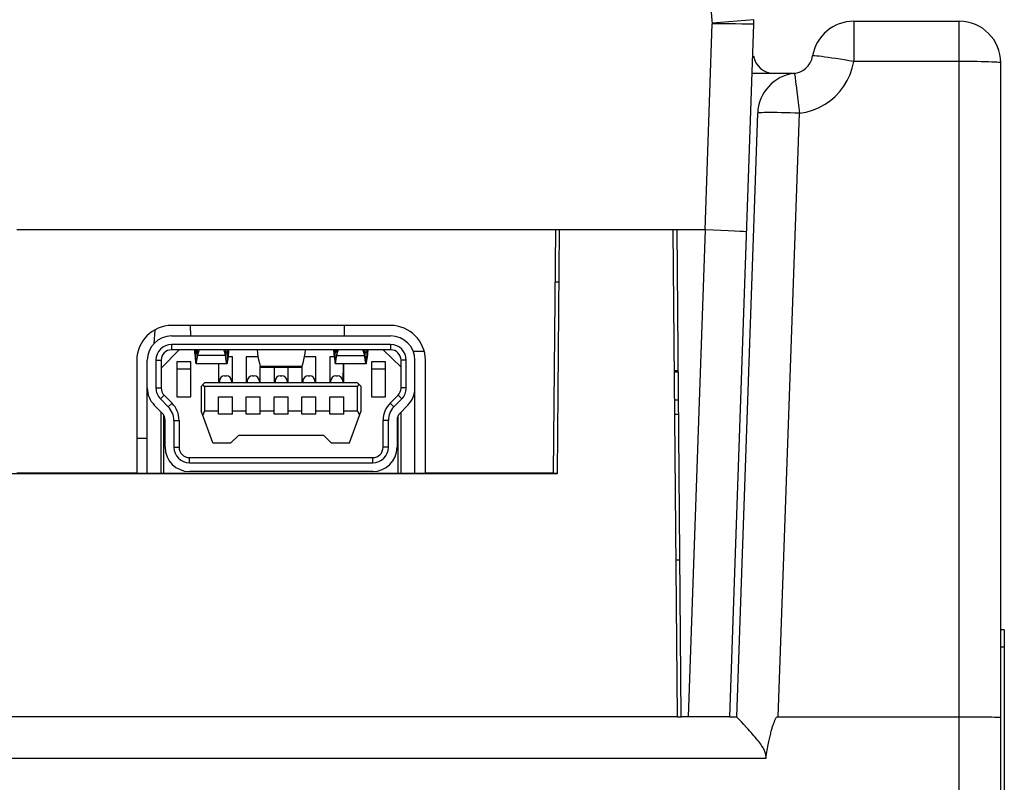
# Model space of a CAD drawing. Extents: x -841 to -216, y -127 to 601.
# Tile 113 of 201: x -532 to -504, y 528 to 549. Entities that reach past the tile are written whole.
import ezdxf

# ---------------------------------------------------------------- set-up
doc = ezdxf.new("R2010")
doc.units = 0
doc.header["$LTSCALE"] = 23.1
doc.layers.add('HEATSINK_AM_0', color=7, linetype='CONTINUOUS')

msp = doc.modelspace()

# ---------------------------------------------------------------- linework, layer by layer
at = {"layer": 'HEATSINK_AM_0', "color": 7}
for p, q in [((-512.864, 554.416), (-512.42, 549.344)), ((-511.225, 549.459), (-512.421, 549.355)), ((-508.35, 549.416), (-505.32, 549.416)), ((-508.35, 549.416), (-508.35, 548.258)), ((-505.32, 450.916), (-505.32, 549.416)), ((-512.627, 543.416), (-512.42, 549.344)), ((-511.915, 529.416), (-511.22, 549.328)), ((-511.571, 549.334), (-511.753, 549.337)), ((-511.22, 549.328), (-511.571, 549.334)), ((-505.32, 548.258), (-508.35, 548.258)), ((-504.12, 450.916), (-504.12, 548.216)), ((-510.12, 547.916), (-511.269, 547.916)), ((-510.05, 547.891), (-510.039, 547.807)), ((-510.039, 547.807), (-510.022, 547.671)), ((-510.022, 547.671), (-510, 547.49)), ((-510, 547.49), (-509.96, 547.153)), ((-509.96, 547.153), (-509.914, 546.77)), ((-511.114, 546.77), (-511.72, 529.416)), ((-510.52, 529.416), (-509.914, 546.77)), ((-512.627, 543.416), (-532.42, 543.416)), ((-516.981, 536.416), (-516.92, 543.416)), ((-516.82, 543.416), (-516.881, 536.4)), ((-513.542, 543.416), (-516.82, 543.416)), ((-513.42, 529.416), (-513.542, 543.416)), ((-513.309, 529.416), (-513.431, 543.416)), ((-512.628, 543.416), (-513.117, 529.416)), ((-516.833, 541.916), (-516.933, 541.916)), ((-521.67, 540.666), (-527.97, 540.666)), ((-527.437, 540.666), (-527.429, 540.366)), ((-523.002, 540.666), (-523.01, 540.366)), ((-528.456, 540.534), (-528.477, 540.147)), ((-527.97, 540.366), (-521.67, 540.366)), ((-527.97, 540.116), (-527.97, 539.966)), ((-521.67, 540.116), (-527.97, 540.116)), ((-521.67, 540.116), (-521.67, 539.966)), ((-527.755, 539.966), (-528.27, 539.435)), ((-521.67, 539.966), (-527.97, 539.966)), ((-527.27, 539.593), (-527.27, 539.883)), ((-527.27, 539.883), (-527.25, 539.883)), ((-527.22, 539.8), (-527.22, 539.966)), ((-526.42, 539.8), (-527.22, 539.8)), ((-526.42, 539.966), (-526.42, 539.8)), ((-526.389, 539.883), (-526.37, 539.883)), ((-526.37, 539.883), (-526.37, 539.593)), ((-526.22, 539.766), (-526.345, 539.766)), ((-526.22, 539.016), (-526.22, 539.766)), ((-525.82, 539.766), (-525.82, 539.016)), ((-525.484, 539.766), (-525.82, 539.766)), ((-523.82, 539.766), (-524.156, 539.766)), ((-523.82, 539.016), (-523.82, 539.766)), ((-523.42, 539.766), (-523.42, 539.016)), ((-523.294, 539.766), (-523.42, 539.766)), ((-523.27, 539.883), (-523.27, 539.593)), ((-523.25, 539.883), (-523.27, 539.883)), ((-523.22, 539.966), (-523.22, 539.8)), ((-523.22, 539.8), (-522.42, 539.8)), ((-522.42, 539.8), (-522.42, 539.966)), ((-522.37, 539.883), (-522.389, 539.883)), ((-522.37, 539.593), (-522.37, 539.883)), ((-521.37, 539.466), (-521.885, 539.966)), ((-520.706, 539.916), (-521.017, 539.916)), ((-528.97, 539.666), (-528.97, 536.416)), ((-528.67, 536.416), (-528.67, 539.666)), ((-528.42, 539.666), (-528.42, 538.869)), ((-528.42, 539.666), (-528.27, 539.666)), ((-528.27, 539.666), (-528.27, 538.869)), ((-527.82, 539.616), (-527.82, 538.616)), ((-527.42, 539.616), (-527.82, 539.616)), ((-527.42, 538.616), (-527.42, 539.616)), ((-526.377, 539.566), (-527.262, 539.566)), ((-526.62, 539.566), (-526.62, 539.016)), ((-526.389, 539.614), (-526.405, 539.711)), ((-525.42, 539.016), (-525.42, 539.489)), ((-524.22, 539.489), (-525.42, 539.489)), ((-524.22, 539.489), (-524.22, 539.016)), ((-522.377, 539.566), (-523.262, 539.566)), ((-523.031, 539.56), (-523.044, 539.066)), ((-523.02, 539.016), (-523.02, 539.566)), ((-521.82, 539.616), (-522.22, 539.616)), ((-522.22, 539.616), (-522.22, 538.616)), ((-521.82, 538.616), (-521.82, 539.616)), ((-521.22, 539.666), (-521.37, 539.666)), ((-521.37, 538.869), (-521.37, 539.666)), ((-521.22, 538.869), (-521.22, 539.666)), ((-520.97, 536.416), (-520.97, 539.666)), ((-520.67, 536.416), (-520.67, 539.666)), ((-527.82, 539.416), (-527.42, 539.416)), ((-526.445, 539.216), (-526.395, 539.216)), ((-525.645, 539.216), (-525.595, 539.216)), ((-525.404, 539.466), (-524.236, 539.466)), ((-525.02, 539.466), (-525.02, 539.016)), ((-524.845, 539.216), (-524.795, 539.216)), ((-524.62, 539.016), (-524.62, 539.466)), ((-524.045, 539.216), (-523.995, 539.216)), ((-523.245, 539.216), (-523.195, 539.216)), ((-522.22, 539.416), (-521.82, 539.416)), ((-513.396, 539.364), (-513.507, 539.364)), ((-513.395, 539.319), (-513.506, 539.319)), ((-527.12, 538.916), (-527.02, 539.016)), ((-527.12, 538.916), (-527.12, 538.216)), ((-527.02, 538.916), (-527.07, 538.966)), ((-522.62, 539.016), (-527.02, 539.016)), ((-527.02, 538.916), (-527.02, 538.216)), ((-522.62, 538.916), (-527.02, 538.916)), ((-526.595, 539.066), (-526.595, 539.016)), ((-526.245, 539.066), (-526.245, 539.016)), ((-525.795, 539.066), (-525.795, 539.016)), ((-525.445, 539.066), (-525.445, 539.016)), ((-524.995, 539.066), (-524.995, 539.016)), ((-524.645, 539.066), (-524.645, 539.016)), ((-524.195, 539.066), (-524.195, 539.016)), ((-523.845, 539.066), (-523.845, 539.016)), ((-523.395, 539.066), (-523.395, 539.016)), ((-523.045, 539.066), (-523.045, 539.016)), ((-522.52, 538.916), (-522.62, 539.016)), ((-522.62, 538.916), (-522.57, 538.966)), ((-522.62, 538.216), (-522.62, 538.916)), ((-522.52, 538.216), (-522.52, 538.916)), ((-528.42, 538.869), (-528.27, 538.869)), ((-528.289, 538.552), (-528.183, 538.658)), ((-528.183, 538.658), (-527.957, 538.43)), ((-521.682, 538.43), (-521.457, 538.658)), ((-521.35, 538.552), (-521.457, 538.658)), ((-521.22, 538.869), (-521.37, 538.869)), ((-528.242, 538.149), (-528.467, 538.377)), ((-528.289, 538.552), (-528.064, 538.325)), ((-528.064, 538.325), (-527.957, 538.43)), ((-527.82, 538.616), (-527.42, 538.616)), ((-526.62, 538.116), (-526.62, 538.616)), ((-526.62, 538.616), (-526.22, 538.616)), ((-526.22, 538.116), (-526.22, 538.616)), ((-525.82, 538.116), (-525.82, 538.616)), ((-525.82, 538.616), (-525.42, 538.616)), ((-525.42, 538.116), (-525.42, 538.616)), ((-525.02, 538.116), (-525.02, 538.616)), ((-525.02, 538.616), (-524.62, 538.616)), ((-524.62, 538.116), (-524.62, 538.616)), ((-524.22, 538.116), (-524.22, 538.616)), ((-524.22, 538.616), (-523.82, 538.616)), ((-523.82, 538.116), (-523.82, 538.616)), ((-523.42, 538.116), (-523.42, 538.616)), ((-523.42, 538.616), (-523.02, 538.616)), ((-523.02, 538.116), (-523.02, 538.616)), ((-522.22, 538.616), (-521.82, 538.616)), ((-521.576, 538.325), (-521.682, 538.43)), ((-521.576, 538.325), (-521.35, 538.552)), ((-521.172, 538.377), (-521.398, 538.149)), ((-513.388, 538.519), (-513.499, 538.519)), ((-528.27, 536.416), (-528.27, 538.177)), ((-528.19, 536.416), (-528.19, 538.077)), ((-526.783, 537.291), (-527.12, 538.216)), ((-527.02, 538.216), (-527.074, 538.09)), ((-527.02, 538.216), (-526.62, 538.216)), ((-526.22, 538.116), (-526.62, 538.116)), ((-526.22, 538.216), (-525.82, 538.216)), ((-525.42, 538.116), (-525.82, 538.116)), ((-525.42, 538.216), (-525.02, 538.216)), ((-524.62, 538.116), (-525.02, 538.116)), ((-524.62, 538.216), (-524.22, 538.216)), ((-523.82, 538.116), (-524.22, 538.116)), ((-523.82, 538.216), (-523.42, 538.216)), ((-523.02, 538.116), (-523.42, 538.116)), ((-523.02, 538.216), (-522.62, 538.216)), ((-522.856, 537.291), (-522.52, 538.216)), ((-522.62, 538.216), (-522.565, 538.09)), ((-521.45, 536.416), (-521.45, 538.077)), ((-521.37, 536.416), (-521.37, 538.177)), ((-513.385, 538.103), (-513.496, 538.103)), ((-528.155, 537.166), (-528.155, 537.938)), ((-527.905, 537.938), (-527.755, 537.938)), ((-527.905, 537.938), (-527.905, 537.166)), ((-527.755, 537.938), (-527.755, 537.166)), ((-521.735, 537.938), (-521.885, 537.938)), ((-521.885, 537.166), (-521.885, 537.938)), ((-521.735, 537.166), (-521.735, 537.938)), ((-521.485, 537.938), (-521.485, 537.166)), ((-526.263, 537.291), (-526.038, 537.516)), ((-526.038, 537.516), (-523.601, 537.516)), ((-523.601, 537.516), (-523.376, 537.291)), ((-528.67, 537.416), (-528.97, 537.416)), ((-526.783, 537.291), (-526.263, 537.291)), ((-523.376, 537.291), (-522.856, 537.291)), ((-527.905, 537.166), (-527.755, 537.166)), ((-521.735, 537.166), (-521.885, 537.166)), ((-527.455, 536.866), (-522.185, 536.866)), ((-527.455, 536.716), (-527.455, 536.866)), ((-527.455, 536.716), (-522.185, 536.716)), ((-522.185, 536.716), (-522.185, 536.866)), ((-516.881, 536.4), (-595.559, 536.4)), ((-528.97, 536.416), (-532.42, 536.416)), ((-528.97, 536.416), (-520.67, 536.416)), ((-522.185, 536.466), (-527.455, 536.466)), ((-516.981, 536.416), (-520.67, 536.416)), ((-516.981, 536.416), (-516.881, 536.416)), ((-513.35, 533.916), (-513.459, 533.916)), ((-504.02, 531.916), (-504.12, 531.916)), ((-504.02, 531.916), (-504.02, 501.916)), ((-504.02, 531.416), (-504.12, 531.416)), ((-513.42, 529.416), (-599.02, 529.416)), ((-513.42, 529.416), (-513.309, 529.416)), ((-511.915, 529.416), (-513.309, 529.416)), ((-511.927, 529.416), (-511.72, 529.416)), ((-511.653, 529.345), (-511.72, 529.416)), ((-511.58, 529.267), (-511.653, 529.345)), ((-511.514, 529.196), (-511.58, 529.267)), ((-510.789, 528.699), (-510.771, 528.783)), ((-510.771, 528.783), (-510.755, 528.861)), ((-510.877, 528.216), (-601.563, 528.216))]:
    msp.add_line(p, q, dxfattribs=at)
for points in [[(-511.753, 549.337), (-511.961, 549.339), (-512.186, 549.341), (-512.42, 549.341)], [(-509.914, 546.77), (-509.723, 546.803), (-509.538, 546.856), (-509.359, 546.928), (-509.19, 547.02), (-509.031, 547.128), (-508.884, 547.253), (-508.752, 547.393), (-508.635, 547.546), (-508.536, 547.711), (-508.454, 547.886), (-508.392, 548.068), (-508.35, 548.258)], [(-508.35, 548.258), (-508.482, 548.28), (-508.612, 548.301), (-508.739, 548.321), (-508.861, 548.34), (-508.977, 548.357), (-509.085, 548.373), (-509.184, 548.386), (-509.272, 548.398), (-509.349, 548.407), (-509.413, 548.414), (-509.465, 548.418), (-509.502, 548.42), (-509.525, 548.419), (-509.533, 548.416)], [(-504.12, 548.216), (-504.127, 548.22), (-504.15, 548.225), (-504.187, 548.23), (-504.239, 548.234), (-504.304, 548.238), (-504.382, 548.242), (-504.471, 548.245), (-504.572, 548.248), (-504.681, 548.251), (-504.799, 548.253), (-504.923, 548.255), (-505.053, 548.257), (-505.185, 548.257), (-505.32, 548.258)], [(-510.054, 547.92), (-510.053, 547.913), (-510.05, 547.891)], [(-509.914, 546.77), (-510.049, 546.774), (-510.181, 546.778), (-510.31, 546.781), (-510.434, 546.784), (-510.552, 546.786), (-510.662, 546.787), (-510.762, 546.787), (-510.852, 546.787), (-510.929, 546.786), (-510.995, 546.784), (-511.046, 546.781), (-511.083, 546.778), (-511.106, 546.774), (-511.114, 546.77)], [(-511.428, 543.353), (-511.451, 543.358), (-511.519, 543.364), (-511.63, 543.372), (-511.779, 543.38), (-511.961, 543.389), (-512.169, 543.398), (-512.394, 543.407), (-512.628, 543.416)], [(-527.313, 539.966), (-527.311, 539.94), (-527.306, 539.882), (-527.301, 539.824), (-527.294, 539.766), (-527.287, 539.709), (-527.279, 539.651), (-527.27, 539.593)], [(-527.282, 539.966), (-527.282, 539.963), (-527.27, 539.883)], [(-527.27, 539.883), (-527.267, 539.872), (-527.264, 539.866), (-527.262, 539.866)], [(-527.262, 539.866), (-527.26, 539.866), (-527.256, 539.872), (-527.251, 539.883), (-527.245, 539.899), (-527.239, 539.92), (-527.233, 539.946), (-527.229, 539.966)], [(-527.25, 539.614), (-527.235, 539.711), (-527.228, 539.753), (-527.22, 539.8)], [(-527.22, 539.8), (-527.214, 539.83), (-527.207, 539.859), (-527.199, 539.889), (-527.19, 539.919), (-527.181, 539.949), (-527.174, 539.966)], [(-526.42, 539.8), (-526.426, 539.83), (-526.432, 539.859), (-526.44, 539.889), (-526.449, 539.919), (-526.459, 539.949), (-526.465, 539.966)], [(-526.405, 539.711), (-526.412, 539.753), (-526.42, 539.8)], [(-526.377, 539.866), (-526.379, 539.866), (-526.384, 539.872), (-526.389, 539.883), (-526.394, 539.899), (-526.4, 539.92), (-526.407, 539.946), (-526.411, 539.966)], [(-526.37, 539.883), (-526.372, 539.872), (-526.376, 539.866), (-526.377, 539.866)], [(-526.326, 539.966), (-526.328, 539.94), (-526.333, 539.882), (-526.339, 539.824), (-526.345, 539.766), (-526.353, 539.709), (-526.361, 539.651), (-526.37, 539.593)], [(-526.357, 539.966), (-526.358, 539.963), (-526.37, 539.883)], [(-525.511, 539.966), (-525.511, 539.964), (-525.5, 539.869), (-525.485, 539.775), (-525.467, 539.68), (-525.445, 539.584), (-525.42, 539.489)], [(-524.128, 539.966), (-524.128, 539.964), (-524.139, 539.869), (-524.154, 539.775), (-524.172, 539.68), (-524.194, 539.584), (-524.22, 539.489)], [(-523.313, 539.966), (-523.311, 539.94), (-523.306, 539.882), (-523.301, 539.824), (-523.294, 539.766), (-523.287, 539.709), (-523.279, 539.651), (-523.27, 539.593)], [(-523.282, 539.966), (-523.282, 539.963), (-523.27, 539.883)], [(-523.27, 539.883), (-523.267, 539.872), (-523.264, 539.866), (-523.262, 539.866)], [(-523.262, 539.866), (-523.26, 539.866), (-523.256, 539.872), (-523.251, 539.883), (-523.245, 539.899), (-523.239, 539.92), (-523.233, 539.946), (-523.229, 539.966)], [(-523.25, 539.614), (-523.235, 539.711), (-523.228, 539.753), (-523.22, 539.8)], [(-523.22, 539.8), (-523.214, 539.83), (-523.207, 539.859), (-523.199, 539.889), (-523.19, 539.919), (-523.181, 539.949), (-523.174, 539.966)], [(-522.42, 539.8), (-522.426, 539.83), (-522.432, 539.859), (-522.44, 539.889), (-522.449, 539.919), (-522.459, 539.949), (-522.465, 539.966)], [(-522.389, 539.614), (-522.399, 539.674), (-522.405, 539.711), (-522.412, 539.753), (-522.42, 539.8)], [(-522.377, 539.866), (-522.379, 539.866), (-522.384, 539.872), (-522.389, 539.883), (-522.394, 539.899), (-522.4, 539.92), (-522.407, 539.946), (-522.411, 539.966)], [(-522.37, 539.883), (-522.372, 539.872), (-522.376, 539.866), (-522.377, 539.866)], [(-522.326, 539.966), (-522.328, 539.94), (-522.333, 539.882), (-522.339, 539.824), (-522.345, 539.766), (-522.353, 539.709), (-522.361, 539.651), (-522.37, 539.593)], [(-522.357, 539.966), (-522.358, 539.963), (-522.37, 539.883)], [(-527.27, 539.593), (-527.267, 539.578), (-527.264, 539.569), (-527.262, 539.566)], [(-527.262, 539.566), (-527.26, 539.569), (-527.257, 539.578), (-527.254, 539.593), (-527.25, 539.614)], [(-526.377, 539.566), (-526.38, 539.569), (-526.383, 539.578), (-526.386, 539.593), (-526.389, 539.614)], [(-526.37, 539.593), (-526.372, 539.578), (-526.375, 539.569), (-526.377, 539.566)], [(-525.42, 539.489), (-525.414, 539.474), (-525.408, 539.467), (-525.404, 539.466)], [(-524.22, 539.489), (-524.225, 539.474), (-524.232, 539.467), (-524.236, 539.466)], [(-523.27, 539.593), (-523.267, 539.578), (-523.264, 539.569), (-523.262, 539.566)], [(-523.262, 539.566), (-523.26, 539.569), (-523.257, 539.578), (-523.254, 539.593), (-523.25, 539.614)], [(-522.377, 539.566), (-522.38, 539.569), (-522.383, 539.578), (-522.386, 539.593), (-522.389, 539.614)], [(-522.37, 539.593), (-522.372, 539.578), (-522.375, 539.569), (-522.377, 539.566)], [(-510.755, 528.861), (-510.739, 528.932), (-510.731, 528.965), (-510.723, 528.997), (-510.716, 529.027), (-510.708, 529.056), (-510.7, 529.083), (-510.693, 529.109), (-510.685, 529.134), (-510.677, 529.158), (-510.669, 529.181), (-510.66, 529.205), (-510.651, 529.228), (-510.641, 529.251), (-510.632, 529.272), (-510.616, 529.314)], [(-510.616, 529.314), (-510.608, 529.334), (-510.6, 529.353), (-510.591, 529.37), (-510.581, 529.386), (-510.569, 529.399), (-510.555, 529.408), (-510.539, 529.414), (-510.52, 529.416)], [(-510.52, 529.416), (-505.185, 529.416), (-505.053, 529.415), (-504.923, 529.415), (-504.799, 529.414), (-504.681, 529.412), (-504.572, 529.411), (-504.471, 529.41), (-504.382, 529.408), (-504.304, 529.406), (-504.239, 529.404), (-504.187, 529.402), (-504.15, 529.399), (-504.127, 529.397), (-504.12, 529.395)], [(-510.877, 528.216), (-510.873, 528.244), (-510.872, 528.272), (-510.874, 528.3), (-510.878, 528.329), (-510.884, 528.358), (-510.893, 528.388), (-510.905, 528.419), (-510.919, 528.45), (-510.936, 528.483), (-510.955, 528.517), (-510.976, 528.551), (-511, 528.587), (-511.026, 528.623), (-511.053, 528.661), (-511.083, 528.7), (-511.115, 528.74), (-511.148, 528.782), (-511.184, 528.825), (-511.221, 528.869), (-511.261, 528.915), (-511.303, 528.964), (-511.347, 529.013), (-511.391, 529.062), (-511.434, 529.109), (-511.514, 529.196)], [(-510.877, 528.216), (-510.866, 528.279), (-510.856, 528.339), (-510.846, 528.397), (-510.836, 528.452), (-510.827, 528.505), (-510.817, 528.555), (-510.808, 528.605), (-510.798, 528.653), (-510.789, 528.699)]]:
    msp.add_lwpolyline(points, dxfattribs=at)
for centre, radius, start, end in [((-512.72, 549.328), 1.5, 359.9987, 5), ((-508.35, 548.216), 1.2, 90, 170.402), ((-505.32, 548.216), 1.2, 0, 90), ((-510.64, 548.516), 0.6, 188.8887, 270.0001), ((-510.124, 548.516), 0.6, 270.3854, 350.4025), ((-509.914, 546.728), 1.2, 96.6968, 178), ((-527.97, 539.666), 1, 90, 180), ((-521.67, 539.666), 1, 0, 90), ((-527.97, 539.666), 0.7, 90, 180), ((-521.67, 539.666), 0.7, 0, 90), ((-527.97, 539.666), 0.45, 90, 180), ((-521.67, 539.666), 0.45, 0, 90), ((-527.97, 539.666), 0.3, 90, 180), ((-521.67, 539.666), 0.3, 0, 90), ((-526.445, 539.066), 0.15, 90, 180), ((-526.395, 539.066), 0.15, 0, 90), ((-525.645, 539.066), 0.15, 90, 180), ((-525.595, 539.066), 0.15, 0, 90), ((-524.845, 539.066), 0.15, 90, 180), ((-524.795, 539.066), 0.15, 0, 90), ((-524.045, 539.066), 0.15, 90, 180), ((-523.995, 539.066), 0.15, 0, 90), ((-523.245, 539.066), 0.15, 90, 180), ((-523.195, 539.066), 0.15, 0, 90), ((-527.97, 538.869), 0.7, 180, 224.7232), ((-527.97, 538.869), 0.45, 180, 224.7232), ((-527.97, 538.869), 0.3, 180, 224.7232), ((-521.67, 538.869), 0.3, 315.2768, 360), ((-521.67, 538.869), 0.45, 315.2768, 360), ((-521.67, 538.869), 0.7, 315.2768, 360), ((-528.455, 537.938), 0.7, 0, 44.7232), ((-521.185, 537.938), 0.7, 135.2768, 180), ((-528.455, 537.938), 0.3, 0, 44.7232), ((-528.455, 537.938), 0.55, 0, 44.7232), ((-521.185, 537.938), 0.55, 135.2768, 180), ((-521.185, 537.938), 0.3, 135.2768, 180), ((-527.455, 537.166), 0.7, 180, 270), ((-527.455, 537.166), 0.45, 180, 270), ((-527.455, 537.166), 0.3, 180, 270), ((-522.185, 537.166), 0.7, 270, 360), ((-522.185, 537.166), 0.45, 270, 360), ((-522.185, 537.166), 0.3, 270, 360)]:
    msp.add_arc(centre, radius, start, end, dxfattribs=at)

doc.saveas('drawing.dxf')
